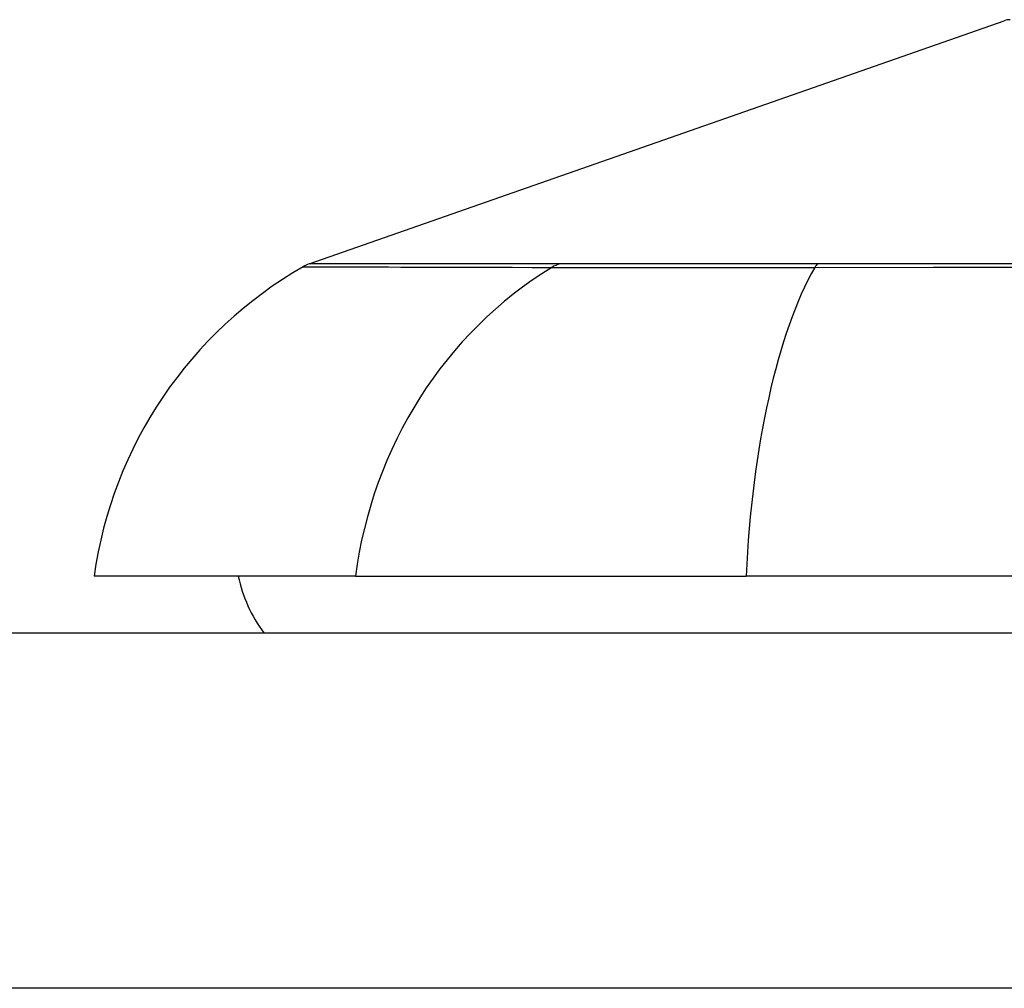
# Model space of a CAD drawing. Header units: inches. Extents: x 25 to 686, y 75 to 315.
# Tile 57 of 256: x 26.321 to 26.596, y 306.681 to 306.95. Entities that reach past the tile are written whole.
import ezdxf

# ---------------------------------------------------------------- set-up
doc = ezdxf.new("R2010")
doc.units = ezdxf.units.IN
doc.header["$MEASUREMENT"] = 0
doc.layers.add('Visible Edges(ANSI)', color=7, linetype='Continuous', lineweight=25)
doc.layers.add('Visible Tangent Edges(ANSI)', color=7, linetype='Continuous', lineweight=25)

msp = doc.modelspace()

# ---------------------------------------------------------------- linework, layer by layer
at = {"layer": 'Visible Edges(ANSI)'}
for p, q in [((26.40199930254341, 306.8823291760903), (26.59553454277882, 306.9500665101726)), ((26.41486958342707, 306.7954220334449), (26.34210712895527, 306.7954220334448)), ((26.41486958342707, 306.7954220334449), (26.52365532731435, 306.7954220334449)), ((27.38103137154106, 306.7954220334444), (26.52365532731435, 306.7954220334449)), ((25.6273433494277, 306.7796740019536), (91.23234334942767, 306.7796740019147))]:
    msp.add_line(p, q, dxfattribs=at)
for centre, radius, start, end in [((26.45908470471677, 306.7791041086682), 0.1181102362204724, 119.8168854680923, 172.0587034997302), ((26.40525078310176, 306.873039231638), 0.0098425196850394, 109.2900462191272, 119.8168854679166), ((26.42084728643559, 306.8032960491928), 0.0393700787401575, 191.5369590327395, 216.8698976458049)]:
    msp.add_arc(centre, radius, start, end, dxfattribs=at)
at = {"layer": 'Visible Tangent Edges(ANSI)'}
for p, q in [((26.40199930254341, 306.8823291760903), (26.59553454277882, 306.9500665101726)), ((26.47178742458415, 306.8823652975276), (26.47161874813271, 306.8823647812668)), ((26.54400821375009, 306.8823647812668), (26.543536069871, 306.8823652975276)), ((91.23234334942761, 306.6806740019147), (25.62734334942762, 306.6806740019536))]:
    msp.add_line(p, q, dxfattribs=at)
at = {"layer": 'Visible Tangent Edges(ANSI)', "flags": 128}
for points in [[(26.40035468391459, 306.8815787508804), (26.40047586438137, 306.8815783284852), (26.40083851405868, 306.8815770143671), (26.40144249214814, 306.8815747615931), (26.40228869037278, 306.8815716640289), (26.4033777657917, 306.8815676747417), (26.40470943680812, 306.8815628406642), (26.4062834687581, 306.8815572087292), (26.40809948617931, 306.8815508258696), (26.41015730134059, 306.8815436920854), (26.41245658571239, 306.8815358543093), (26.41499710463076, 306.8815273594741), (26.41777848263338, 306.8815182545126), (26.42080034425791, 306.8815085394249), (26.42406123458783, 306.8814982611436), (26.42755979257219, 306.8814875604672), (26.43129446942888, 306.8814763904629), (26.43526385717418, 306.8814648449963), (26.43946640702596, 306.8814529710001), (26.44390061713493, 306.8814408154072), (26.44856512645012, 306.8814284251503), (26.4534590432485, 306.8814158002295), (26.45858532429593, 306.8814030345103), (26.46394533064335, 306.8813922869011), (26.46952531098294, 306.8813766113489)], [(26.47161874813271, 306.8823647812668), (26.46600995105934, 306.8823642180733), (26.46063295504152, 306.8823634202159), (26.45548283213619, 306.8823624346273), (26.45056427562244, 306.8823612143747), (26.4458745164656, 306.8823597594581), (26.44141463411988, 306.8823581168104), (26.43718631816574, 306.8823563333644), (26.43319121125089, 306.8823544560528), (26.4294310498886, 306.8823523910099), (26.42590742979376, 306.8823502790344), (26.42262204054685, 306.8823481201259), (26.41957661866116, 306.8823459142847), (26.41677271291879, 306.8823437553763), (26.41421098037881, 306.882341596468), (26.41189184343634, 306.8823395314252), (26.40981572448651, 306.8823376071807), (26.40798309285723, 306.8823357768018), (26.40639437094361, 306.8823341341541), (26.40504993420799, 306.8823326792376), (26.40395025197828, 306.8823314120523), (26.4030957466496, 306.8823304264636), (26.40248627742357, 306.8823297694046), (26.40212095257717, 306.8823293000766), (26.40199930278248, 306.8823291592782)], [(26.46952531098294, 306.8813766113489), (26.47105926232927, 306.8813651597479), (26.47275128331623, 306.8813549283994), (26.47459860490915, 306.8813458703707), (26.47659836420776, 306.881337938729), (26.47874788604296, 306.8813310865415), (26.4810443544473, 306.8813251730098), (26.483484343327, 306.8813202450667), (26.48606391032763, 306.8813162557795), (26.48877901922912, 306.8813131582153), (26.49162558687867, 306.8813109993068), (26.494599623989, 306.8813096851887), (26.49769709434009, 306.8813092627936), (26.50091400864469, 306.8813097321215), (26.50424628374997, 306.8813110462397), (26.50768927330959, 306.8813131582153), (26.511237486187, 306.8813161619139), (26.51488552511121, 306.8813200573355), (26.51862794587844, 306.8813249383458), (26.52245930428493, 306.8813308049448), (26.52637415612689, 306.8813377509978), (26.53036701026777, 306.8813457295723), (26.53443251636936, 306.8813548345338), (26.53856513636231, 306.881365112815), (26.54275942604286, 306.8813766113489)], [(26.543536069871, 306.8823652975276), (26.53944221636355, 306.8823654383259), (26.53540984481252, 306.8823654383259), (26.53144383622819, 306.8823653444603), (26.527549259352, 306.8823651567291), (26.52373108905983, 306.8823649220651), (26.51999430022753, 306.8823646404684), (26.51634396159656, 306.8823643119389), (26.51278500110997, 306.8823640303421), (26.50932248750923, 306.8823637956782), (26.5059613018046, 306.882363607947), (26.50270655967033, 306.8823635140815), (26.49956257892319, 306.8823634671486), (26.4965330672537, 306.8823635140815), (26.49362177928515, 306.8823636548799), (26.49083237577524, 306.8823637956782), (26.48816856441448, 306.8823639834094), (26.48563400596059, 306.8823642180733), (26.48323240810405, 306.8823644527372), (26.48096747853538, 306.882364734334), (26.47884226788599, 306.8823650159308), (26.47685921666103, 306.8823652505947), (26.47502076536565, 306.8823653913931), (26.47332935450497, 306.8823654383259), (26.47178742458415, 306.8823652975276)], [(26.54275942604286, 306.8813766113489), (26.57570805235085, 306.8814040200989), (26.60901226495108, 306.8814285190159), (26.64263763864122, 306.8814531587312), (26.67654554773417, 306.8814766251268), (26.71069673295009, 306.8814985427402), (26.74505078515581, 306.8815185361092), (26.77956682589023, 306.8815361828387), (26.81420349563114, 306.8815511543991), (26.8489194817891, 306.8815631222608), (26.88366328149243, 306.8815718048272), (26.91839965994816, 306.8815770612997), (26.95312639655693, 306.8815787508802), (26.98784186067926, 306.8815769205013), (27.0225452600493, 306.8815714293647), (27.05720628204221, 306.8815625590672), (27.09178480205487, 306.8815505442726), (27.12624069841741, 306.881535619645), (27.16053401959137, 306.8815180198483)], [(27.1599805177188, 306.8823459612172), (27.12578678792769, 306.8823416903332), (27.09142659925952, 306.8823376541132), (27.05694054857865, 306.8823342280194), (27.02236942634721, 306.8823315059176), (26.9877540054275, 306.8823297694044), (26.95312537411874, 306.8823292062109), (26.91848548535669, 306.8823297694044), (26.88383704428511, 306.8823313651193), (26.84918331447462, 306.8823339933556), (26.81456024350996, 306.8823374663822), (26.7800199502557, 306.8823415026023), (26.74560435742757, 306.8823458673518), (26.71135510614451, 306.8823502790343), (26.67731325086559, 306.8823544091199), (26.64351929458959, 306.8823581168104), (26.61001221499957, 306.8823611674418), (26.57683676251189, 306.8823634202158), (26.54400821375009, 306.8823647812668)]]:
    msp.add_lwpolyline(points, dxfattribs=at)
at = {"layer": 'Visible Tangent Edges(ANSI)'}
msp.add_arc((26.59716028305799, 306.9454215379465), 0.0049212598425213, 90.17314482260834, 109.2900462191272, dxfattribs=at)
for centre, major_axis, ratio, start_param, end_param in [((26.52529582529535, 306.7791041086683), (-3.04e-14, 0.1181102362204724), 0.9439949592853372, 0.523834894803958, 1.432194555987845), ((26.47417283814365, 306.8728539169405), (7.8316402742e-05, 0.0098422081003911), 0.9454627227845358, 0.2676452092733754, 0.531352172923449), ((26.56225323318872, 306.7791041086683), (5.77e-14, 0.1181102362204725), 0.3299598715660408, 0.5238348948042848, 1.432194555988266), ((26.5443839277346, 306.8728539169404), (-2.69814243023e-05, 0.0098424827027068), 0.3257200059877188, 0.2592292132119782, 0.5229361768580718)]:
    msp.add_ellipse(centre, major_axis=major_axis, ratio=ratio, start_param=start_param, end_param=end_param, dxfattribs=at)

doc.saveas('drawing.dxf')
